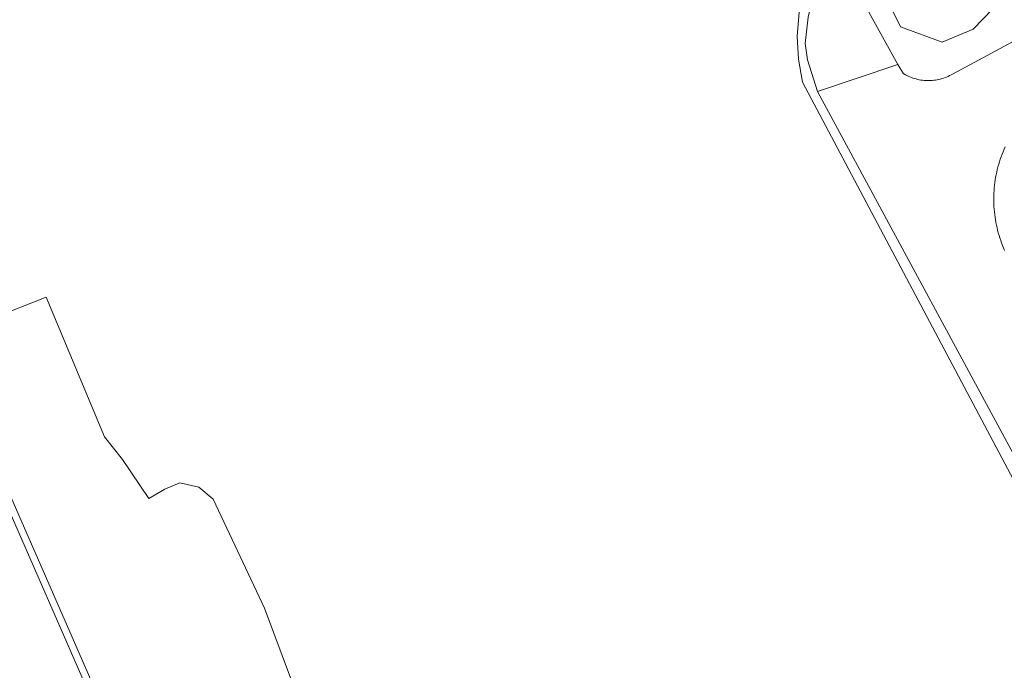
# Model space of a CAD drawing. Header units: metres. Extents: x 80938 to 82288, y 446951 to 448452.
# Tile 52 of 96: x 81415 to 81553, y 447685 to 447777. Entities that reach past the tile are written whole.
import ezdxf

# ---------------------------------------------------------------- set-up
doc = ezdxf.new("R2010")
doc.units = ezdxf.units.M
doc.header["$MEASUREMENT"] = 0
for name, color, linetype, lineweight in [('B-WE-GR-BEPLANTING_CULTUUR_HEESTERS-GV', 253, 'Continuous', 18), ('B-WE-GR-GRAS-GV', 253, 'Continuous', 13), ('B-WE-OG-TERREIN_CULTUURSCHEIDING-GV', 253, 'Continuous', 18), ('B-WE-OG-WATER_SLOOT-GV', 253, 'Continuous', 18), ('B-WE-VH-ONVERHARD-GV', 253, 'Continuous', 18), ('B-WE-VH-VERHARDING_ASFALT-GV', 253, 'Continuous', 18)]:
    doc.layers.add(name, color=color, linetype=linetype, lineweight=lineweight)

msp = doc.modelspace()

# ---------------------------------------------------------------- linework, layer by layer
at = {"layer": 'B-WE-GR-BEPLANTING_CULTUUR_HEESTERS-GV', "linetype": 'Continuous', "lineweight": 0}
msp.add_lwpolyline([(81426.343, 447679.959), (81436.087, 447676.124), (81459.177, 447667.035), (81449.049, 447694.131), (81441.84, 447709.565), (81439.783, 447711.258), (81437.104, 447711.83), (81435.011, 447710.958), (81432.735, 447709.625), (81429.014, 447715.161), (81426.473, 447718.337), (81418.264, 447738.095), (81403.447, 447732.233), (81406.194, 447726.019)], close=True, dxfattribs=at)
at = {"layer": 'B-WE-GR-GRAS-GV', "linetype": 'Continuous', "lineweight": 0}
for points in [[(81564.128, 447694.646), (81524.985, 447768.441), (81524.392, 447771.66), (81524.223, 447774.88), (81524.562, 447778.862)], [(81403.447, 447732.233), (81418.264, 447738.095), (81426.473, 447718.337), (81429.014, 447715.161), (81432.735, 447709.625), (81435.011, 447710.958), (81437.104, 447711.83), (81439.783, 447711.258), (81441.84, 447709.565), (81449.049, 447694.131), (81459.177, 447667.035)]]:
    msp.add_lwpolyline(points, dxfattribs=at)
at = {"layer": 'B-WE-OG-TERREIN_CULTUURSCHEIDING-GV', "linetype": 'Continuous', "lineweight": 0}
for points in [[(81551.847, 447778.768), (81549.082, 447775.916), (81544.674, 447774.101), (81538.798, 447776.262), (81532.044, 447790.035)], [(81530.739, 447784.888), (81538.409, 447770.952), (81539.253, 447769.634), (81539.299, 447769.606), (81539.5, 447769.49), (81539.704, 447769.382), (81539.912, 447769.28), (81540.124, 447769.186), (81540.338, 447769.099), (81540.556, 447769.019), (81540.775, 447768.947), (81540.998, 447768.883), (81541.222, 447768.826), (81541.449, 447768.778), (81541.677, 447768.737), (81541.906, 447768.704), (81542.136, 447768.679), (81542.367, 447768.661), (81542.598, 447768.652), (81542.83, 447768.651), (81543.061, 447768.658), (81543.292, 447768.673), (81543.523, 447768.696), (81543.752, 447768.727), (81543.98, 447768.765), (81544.207, 447768.812), (81544.432, 447768.866), (81544.655, 447768.928), (81544.876, 447768.998), (81545.094, 447769.075), (81545.309, 447769.16), (81545.522, 447769.252), (81545.731, 447769.352), (81545.936, 447769.458), (81546.138, 447769.572), (81557.064, 447775.466)], [(81524.562, 447778.862), (81524.223, 447774.88), (81524.392, 447771.66), (81524.985, 447768.441), (81564.128, 447694.646)], [(81569.788, 447688.057), (81527.111, 447767.1), (81525.68, 447771.596), (81525.337, 447773.912), (81525.765, 447777.599)], [(81553.577, 447759.3), (81553.423, 447758.956), (81553.277, 447758.609), (81553.139, 447758.259), (81553.008, 447757.905), (81552.884, 447757.55), (81552.768, 447757.192), (81552.66, 447756.831), (81552.559, 447756.468), (81552.466, 447756.103), (81552.381, 447755.736), (81552.304, 447755.368), (81552.234, 447754.997), (81552.172, 447754.626), (81552.119, 447754.253), (81552.073, 447753.879), (81552.035, 447753.505), (81552.005, 447753.129), (81551.983, 447752.753), (81551.969, 447752.377), (81551.964, 447752.001), (81551.966, 447751.624), (81551.976, 447751.247), (81551.994, 447750.871), (81552.02, 447750.496), (81552.054, 447750.12), (81552.096, 447749.746), (81552.146, 447749.373), (81552.204, 447749.001), (81552.269, 447748.63), (81552.343, 447748.261), (81552.424, 447747.893), (81552.514, 447747.527), (81552.611, 447747.163), (81552.715, 447746.802), (81552.828, 447746.442), (81552.948, 447746.085), (81553.075, 447745.731), (81553.21, 447745.379), (81553.353, 447745.031), (81553.503, 447744.685)]]:
    msp.add_lwpolyline(points, dxfattribs=at)
at = {"layer": 'B-WE-OG-WATER_SLOOT-GV', "linetype": 'Continuous', "lineweight": 0}
msp.add_lwpolyline([(81376.138, 447843.642), (81403.536, 447907.211), (81409.072, 447920.712), (81408.013, 447920.765), (81402.614, 447907.598), (81375.211, 447844.017), (81364.914, 447816.918), (81374.703, 447794.776), (81391.096, 447757.695), (81405.278, 447725.616), (81425.592, 447679.18), (81435.72, 447675.193), (81477.063, 447658.92), (81479.773, 447657.205), (81480.242, 447658.092), (81477.517, 447659.816), (81459.177, 447667.035), (81436.087, 447676.124), (81426.343, 447679.959), (81406.194, 447726.019), (81403.447, 447732.233), (81392.011, 447758.099), (81375.617, 447795.181), (81365.995, 447816.947)], close=True, dxfattribs=at)
for points in [[(81532.044, 447790.035), (81538.798, 447776.262), (81544.674, 447774.101), (81549.082, 447775.916), (81551.847, 447778.768)], [(81425.592, 447679.18), (81405.278, 447725.616)]]:
    msp.add_lwpolyline(points, dxfattribs=at)
at = {"layer": 'B-WE-VH-ONVERHARD-GV', "linetype": 'Continuous', "lineweight": 0}
msp.add_lwpolyline([(81527.111, 447767.1), (81538.409, 447770.952), (81530.739, 447784.888), (81527.909, 447783.001), (81526.709, 447781.458), (81525.765, 447777.599), (81525.337, 447773.912), (81525.68, 447771.596)], close=True, dxfattribs=at)
at = {"layer": 'B-WE-VH-VERHARDING_ASFALT-GV', "linetype": 'Continuous', "lineweight": 0}
for points in [[(81557.064, 447775.466), (81546.138, 447769.572), (81545.936, 447769.458), (81545.731, 447769.352), (81545.522, 447769.252), (81545.309, 447769.16), (81545.094, 447769.075), (81544.876, 447768.998), (81544.655, 447768.928), (81544.432, 447768.866), (81544.207, 447768.812), (81543.98, 447768.765), (81543.752, 447768.727), (81543.523, 447768.696), (81543.292, 447768.673), (81543.061, 447768.658), (81542.83, 447768.651), (81542.598, 447768.652), (81542.367, 447768.661), (81542.136, 447768.679), (81541.906, 447768.704), (81541.677, 447768.737), (81541.449, 447768.778), (81541.222, 447768.826), (81540.998, 447768.883), (81540.775, 447768.947), (81540.556, 447769.019), (81540.338, 447769.099), (81540.124, 447769.186), (81539.912, 447769.28), (81539.704, 447769.382), (81539.5, 447769.49), (81539.299, 447769.606), (81539.253, 447769.634), (81538.409, 447770.952), (81527.111, 447767.1), (81569.788, 447688.057)], [(81553.503, 447744.685), (81553.353, 447745.031), (81553.21, 447745.379), (81553.075, 447745.731), (81552.948, 447746.085), (81552.828, 447746.442), (81552.715, 447746.802), (81552.611, 447747.163), (81552.514, 447747.527), (81552.424, 447747.893), (81552.343, 447748.261), (81552.269, 447748.63), (81552.204, 447749.001), (81552.146, 447749.373), (81552.096, 447749.746), (81552.054, 447750.12), (81552.02, 447750.496), (81551.994, 447750.871), (81551.976, 447751.247), (81551.966, 447751.624), (81551.964, 447752.001), (81551.969, 447752.377), (81551.983, 447752.753), (81552.005, 447753.129), (81552.035, 447753.505), (81552.073, 447753.879), (81552.119, 447754.253), (81552.172, 447754.626), (81552.234, 447754.997), (81552.304, 447755.368), (81552.381, 447755.736), (81552.466, 447756.103), (81552.559, 447756.468), (81552.66, 447756.831), (81552.768, 447757.192), (81552.884, 447757.55), (81553.008, 447757.905), (81553.139, 447758.259), (81553.277, 447758.609), (81553.423, 447758.956), (81553.577, 447759.3)]]:
    msp.add_lwpolyline(points, dxfattribs=at)

doc.saveas('drawing.dxf')
